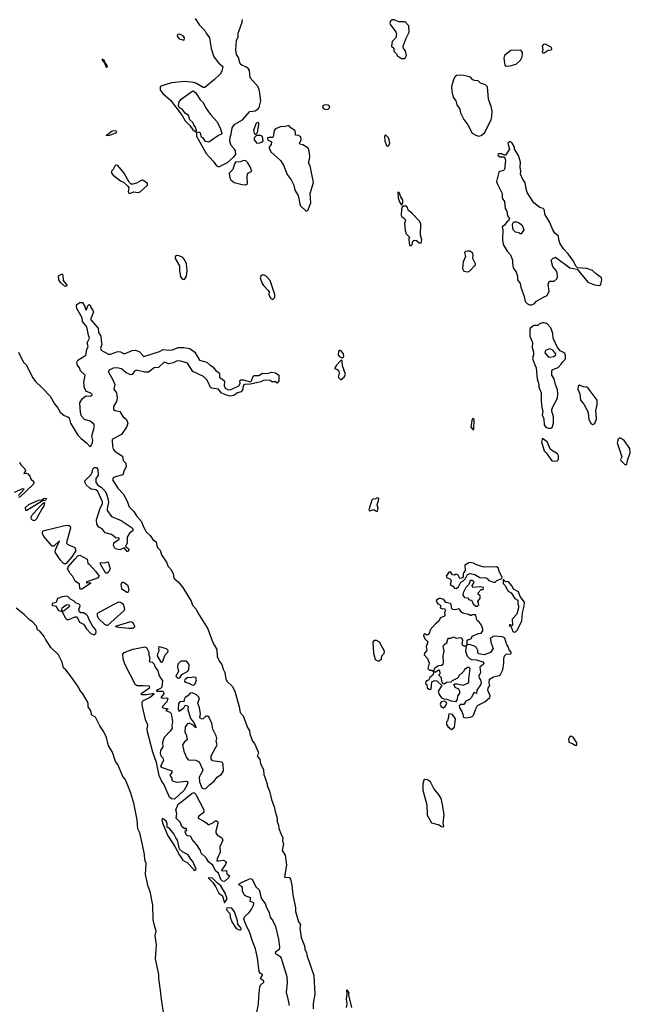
# Model space of a CAD drawing. Extents: x 2029826 to 2248070, y 228728 to 402406.
# Tile 120 of 256: x 2057887 to 2064472, y 376005 to 386631. Entities that reach past the tile are written whole.
import ezdxf

# ---------------------------------------------------------------- set-up
doc = ezdxf.new("R2010")
doc.units = 0

msp = doc.modelspace()

# ---------------------------------------------------------------- linework, layer by layer
at = {"layer": '0CON10XD'}
for points in [[(2059779, 386645), (2059824, 386574), (2059884, 386514), (2059897, 386485), (2059933, 386435), (2059950, 386320), (2059982, 386232), (2060035, 386162), (2060078, 386125), (2060067, 386075), (2060047, 386045), (2059986, 385985), (2059885, 385901), (2059865, 385900), (2059795, 385944), (2059765, 385954)], [(2060035, 385044), (2060129, 385091), (2060194, 385146), (2060216, 385175), (2060214, 385215), (2060204, 385235), (2060169, 385275), (2060154, 385315), (2060157, 385365), (2060169, 385395), (2060177, 385465), (2060207, 385505), (2060289, 385551), (2060370, 385640), (2060425, 385649), (2060456, 385665), (2060469, 385685), (2060486, 385755), (2060474, 385865), (2060458, 385908), (2060374, 386005), (2060364, 386084), (2060355, 386101), (2060325, 386124), (2060285, 386136), (2060264, 386154), (2060245, 386222), (2060226, 386256), (2060219, 386305), (2060225, 386405), (2060241, 386445), (2060242, 386485), (2060255, 386515), (2060287, 386605), (2060291, 386635)], [(2062035, 386213), (2062047, 386223), (2062058, 386245), (2062046, 386296), (2062025, 386320), (2062024, 386344), (2062055, 386432), (2062086, 386495), (2062082, 386565), (2062045, 386609), (2061975, 386607), (2061925, 386629), (2061905, 386631), (2061886, 386615), (2061879, 386595), (2061887, 386575), (2061945, 386500), (2061950, 386475), (2061942, 386435), (2061905, 386395), (2061896, 386346), (2061921, 386325), (2061920, 386290), (2061948, 386268), (2061963, 386243), (2062004, 386214), (2062035, 386213)], [(2059655, 386411), (2059662, 386415), (2059663, 386435), (2059653, 386455), (2059615, 386474), (2059587, 386473), (2059584, 386455), (2059605, 386426), (2059655, 386411)], [(2063135, 386128), (2063175, 386133), (2063240, 386150), (2063287, 386193), (2063305, 386230), (2063311, 386265), (2063309, 386279), (2063295, 386299), (2063285, 386304), (2063185, 386300), (2063115, 386245), (2063108, 386215), (2063119, 386139), (2063135, 386128)], [(2063525, 386272), (2063545, 386274), (2063585, 386303), (2063620, 386305), (2063627, 386315), (2063622, 386332), (2063557, 386367), (2063535, 386364), (2063521, 386345), (2063529, 386305), (2063522, 386282), (2063525, 386272)], [(2058825, 386118), (2058835, 386123), (2058827, 386145), (2058807, 386165), (2058796, 386195), (2058775, 386205), (2058775, 386195), (2058801, 386165), (2058815, 386125), (2058825, 386118)], [(2059765, 385954), (2059665, 385966), (2059525, 385949), (2059410, 385915), (2059401, 385905), (2059402, 385875), (2059429, 385835), (2059513, 385763), (2059638, 385598), (2059671, 385541), (2059721, 385491), (2059755, 385442), (2059788, 385422), (2059794, 385435), (2059782, 385472), (2059766, 385495), (2059759, 385519), (2059722, 385552), (2059707, 385597), (2059671, 385621), (2059637, 385667), (2059609, 385679), (2059600, 385705), (2059607, 385745), (2059627, 385775), (2059754, 385864), (2059765, 385861), (2059785, 385841), (2059832, 385765), (2059865, 385737), (2059892, 385682), (2059942, 385612), (2060015, 385530), (2060054, 385455), (2060067, 385405), (2060062, 385395), (2060029, 385381), (2059925, 385309), (2059891, 385315), (2059868, 385348), (2059847, 385365), (2059836, 385405), (2059825, 385414), (2059792, 385418), (2059794, 385376), (2059898, 385188), (2059974, 385105), (2060009, 385055), (2060035, 385044)], [(2062835, 385376), (2062865, 385380), (2062902, 385415), (2062971, 385555), (2062980, 385585), (2062981, 385645), (2062971, 385695), (2062943, 385775), (2062933, 385905), (2062909, 385929), (2062856, 385945), (2062832, 385972), (2062795, 385974), (2062775, 385984), (2062750, 386010), (2062675, 386028), (2062605, 386031), (2062585, 386017), (2062568, 385992), (2062545, 385910), (2062548, 385855), (2062562, 385795), (2062591, 385755), (2062603, 385713), (2062632, 385665), (2062642, 385625), (2062676, 385555), (2062719, 385495), (2062768, 385408), (2062805, 385384), (2062835, 385376)], [(2061191, 385661), (2061215, 385664), (2061232, 385685), (2061225, 385703), (2061215, 385710), (2061185, 385714), (2061160, 385705), (2061151, 385695), (2061158, 385678), (2061169, 385669), (2061191, 385661)], [(2058820, 385380), (2058855, 385384), (2058915, 385406), (2058930, 385415), (2058933, 385425), (2058915, 385431), (2058882, 385428), (2058838, 385392), (2058820, 385385), (2058820, 385380)], [(2060435, 385396), (2060450, 385415), (2060466, 385495), (2060464, 385514), (2060455, 385520), (2060445, 385519), (2060435, 385508), (2060409, 385435), (2060415, 385406), (2060425, 385396), (2060435, 385396)], [(2060975, 384566), (2060995, 384573), (2061026, 384655), (2061020, 384755), (2061054, 384875), (2061018, 385055), (2061001, 385085), (2061013, 385125), (2061014, 385154), (2061010, 385215), (2060997, 385245), (2060942, 385282), (2060907, 385287), (2060903, 385295), (2060922, 385335), (2060917, 385367), (2060895, 385381), (2060860, 385385), (2060861, 385415), (2060854, 385435), (2060811, 385465), (2060794, 385484), (2060777, 385487), (2060735, 385475), (2060705, 385478), (2060644, 385455), (2060632, 385435), (2060622, 385368), (2060615, 385361), (2060575, 385361), (2060560, 385355), (2060558, 385345), (2060565, 385331), (2060603, 385313), (2060598, 385285), (2060576, 385255), (2060578, 385245), (2060596, 385205), (2060700, 385110), (2060730, 385060), (2060770, 384960), (2060815, 384903), (2060844, 384845), (2060855, 384792), (2060891, 384735), (2060913, 384625), (2060975, 384566)], [(2060445, 385300), (2060475, 385302), (2060505, 385314), (2060511, 385325), (2060505, 385370), (2060485, 385381), (2060439, 385381), (2060415, 385355), (2060417, 385335), (2060445, 385300)], [(2061855, 385268), (2061865, 385270), (2061877, 385295), (2061872, 385335), (2061866, 385356), (2061832, 385388), (2061822, 385375), (2061823, 385325), (2061842, 385275), (2061855, 385268)], [(2063405, 383555), (2063434, 383565), (2063459, 383595), (2063535, 383638), (2063576, 383654), (2063598, 383702), (2063588, 383775), (2063593, 383795), (2063605, 383808), (2063651, 383809), (2063683, 383837), (2063688, 383855), (2063682, 383902), (2063669, 383929), (2063635, 383968), (2063620, 384035), (2063642, 384058), (2063655, 384060), (2063665, 384070), (2063820, 383955), (2063898, 383938), (2064015, 383800), (2064085, 383768), (2064135, 383764), (2064153, 383775), (2064166, 383825), (2064163, 383845), (2064106, 383886), (2064065, 383925), (2064005, 383946), (2063902, 383952), (2063885, 383970), (2063861, 384025), (2063803, 384103), (2063754, 384154), (2063715, 384211), (2063701, 384255), (2063698, 384295), (2063658, 384328), (2063635, 384362), (2063599, 384449), (2063553, 384525), (2063542, 384582), (2063533, 384593), (2063495, 384604), (2063433, 384655), (2063361, 384765), (2063348, 384805), (2063340, 384875), (2063313, 384905), (2063287, 384965), (2063292, 384995), (2063283, 385035), (2063287, 385093), (2063266, 385166), (2063223, 385233), (2063222, 385255), (2063198, 385298), (2063185, 385312), (2063165, 385312), (2063153, 385297), (2063170, 385235), (2063125, 385168), (2063115, 385168), (2063085, 385185), (2063055, 385183), (2063044, 385175), (2063047, 385165), (2063065, 385151), (2063105, 385152), (2063117, 385147), (2063126, 385115), (2063120, 385050), (2063120, 385025), (2063110, 385005), (2063066, 384994), (2063054, 384985), (2063030, 384885), (2063035, 384865), (2063090, 384755), (2063090, 384705), (2063115, 384670), (2063122, 384595), (2063139, 384565), (2063146, 384516), (2063168, 384485), (2063159, 384461), (2063141, 384449), (2063117, 384415), (2063090, 384395), (2063098, 384365), (2063094, 384255), (2063100, 384205), (2063145, 384133), (2063181, 384095), (2063203, 384035), (2063200, 384005), (2063208, 383955), (2063243, 383905), (2063254, 383864), (2063254, 383825), (2063284, 383785), (2063291, 383745), (2063329, 383645), (2063340, 383590), (2063365, 383565), (2063385, 383555), (2063405, 383555)], [(2060325, 384850), (2060343, 384865), (2060339, 384935), (2060345, 384965), (2060355, 384978), (2060391, 384995), (2060373, 385045), (2060347, 385087), (2060325, 385109), (2060305, 385111), (2060265, 385097), (2060215, 385095), (2060204, 385076), (2060187, 385015), (2060145, 384975), (2060154, 384924), (2060165, 384904), (2060199, 384875), (2060285, 384851), (2060325, 384850)], [(2059075, 384754), (2059115, 384772), (2059165, 384768), (2059185, 384772), (2059266, 384844), (2059264, 384864), (2059215, 384899), (2059195, 384894), (2059145, 384867), (2059105, 384856), (2059088, 384858), (2059068, 384878), (2059013, 384975), (2058946, 385056), (2058935, 385063), (2058915, 385059), (2058895, 385015), (2058876, 384995), (2058878, 384975), (2058895, 384952), (2058975, 384892), (2059007, 384877), (2059054, 384834), (2059062, 384815), (2059057, 384775), (2059065, 384759), (2059075, 384754)], [(2062005, 384630), (2062020, 384655), (2062018, 384685), (2061998, 384718), (2061980, 384765), (2061965, 384770), (2061970, 384705), (2061985, 384660), (2062005, 384630)], [(2062105, 384192), (2062120, 384205), (2062125, 384240), (2062145, 384252), (2062165, 384250), (2062195, 384222), (2062215, 384220), (2062218, 384225), (2062222, 384255), (2062208, 384305), (2062212, 384425), (2062202, 384455), (2062117, 384545), (2062078, 384575), (2062070, 384605), (2062057, 384617), (2062025, 384620), (2062012, 384608), (2062004, 384586), (2062001, 384521), (2062006, 384506), (2062037, 384485), (2062047, 384465), (2062038, 384435), (2062043, 384355), (2062055, 384320), (2062090, 384285), (2062083, 384267), (2062088, 384215), (2062092, 384202), (2062105, 384192)], [(2063295, 384320), (2063285, 384320), (2063272, 384332), (2063235, 384338), (2063209, 384365), (2063200, 384415), (2063206, 384434), (2063221, 384449), (2063245, 384451), (2063265, 384444), (2063291, 384425), (2063314, 384395), (2063323, 384365), (2063295, 384320)], [(2059665, 383829), (2059687, 383865), (2059694, 383925), (2059687, 383995), (2059665, 384043), (2059646, 384065), (2059605, 384082), (2059580, 384085), (2059562, 384075), (2059563, 384055), (2059609, 383975), (2059609, 383925), (2059621, 383855), (2059642, 383832), (2059665, 383829)], [(2062715, 383910), (2062735, 383913), (2062802, 383985), (2062804, 383995), (2062775, 384055), (2062777, 384097), (2062772, 384112), (2062745, 384133), (2062715, 384134), (2062695, 384131), (2062683, 384117), (2062693, 384075), (2062671, 384019), (2062661, 383945), (2062677, 383917), (2062715, 383910)], [(2058375, 383752), (2058361, 383761), (2058325, 383796), (2058307, 383825), (2058304, 383866), (2058343, 383887), (2058353, 383873), (2058354, 383815), (2058394, 383765), (2058393, 383757), (2058385, 383754), (2058375, 383752)], [(2060615, 383611), (2060638, 383632), (2060639, 383665), (2060588, 383815), (2060545, 383864), (2060525, 383874), (2060504, 383876), (2060486, 383864), (2060481, 383845), (2060502, 383785), (2060515, 383762), (2060570, 383705), (2060576, 383695), (2060575, 383663), (2060595, 383623), (2060615, 383611)], [(2057875, 383043), (2057925, 382938), (2057956, 382906), (2058029, 382765), (2058055, 382730), (2058134, 382655), (2058215, 382569), (2058261, 382485), (2058294, 382445), (2058324, 382395), (2058365, 382358), (2058406, 382346), (2058420, 382335), (2058434, 382275), (2058515, 382148), (2058550, 382110), (2058608, 382065), (2058645, 382022), (2058655, 382027), (2058672, 382068), (2058675, 382095), (2058664, 382135), (2058695, 382245), (2058685, 382265), (2058665, 382285), (2058645, 382298), (2058586, 382316), (2058553, 382353), (2058542, 382392), (2058536, 382495), (2058561, 382539), (2058585, 382562), (2058605, 382571), (2058645, 382567), (2058664, 382575), (2058668, 382585), (2058655, 382599), (2058608, 382618), (2058598, 382628), (2058586, 382655), (2058579, 382715), (2058591, 382795), (2058543, 382843), (2058532, 382875), (2058508, 382908), (2058503, 382935), (2058515, 382955), (2058598, 383012), (2058609, 383071), (2058624, 383105), (2058613, 383145), (2058639, 383195), (2058627, 383225), (2058610, 383315), (2058563, 383373), (2058559, 383415), (2058504, 383514), (2058499, 383535), (2058503, 383557), (2058535, 383578), (2058565, 383578), (2058589, 383535), (2058595, 383502), (2058605, 383498), (2058625, 383549), (2058635, 383556), (2058645, 383549), (2058652, 383525), (2058675, 383495), (2058682, 383475), (2058653, 383407), (2058652, 383392), (2058732, 383302), (2058738, 383255), (2058763, 383215), (2058764, 383165), (2058773, 383125), (2058759, 383085), (2058764, 383065), (2058845, 383022), (2058865, 383023), (2058945, 383050), (2058975, 383046), (2059005, 383030), (2059025, 383027), (2059099, 383061), (2059135, 383064), (2059175, 383050), (2059225, 382998), (2059395, 383051), (2059435, 383072), (2059503, 383065), (2059535, 383070), (2059595, 383094), (2059655, 383094), (2059723, 383083), (2059775, 383042), (2059825, 382955), (2059906, 382936), (2059941, 382901), (2059970, 382885), (2059997, 382847), (2060041, 382815), (2060040, 382775), (2060085, 382742), (2060094, 382725), (2060092, 382685), (2060103, 382655), (2060130, 382640), (2060155, 382635), (2060251, 382679), (2060264, 382705), (2060262, 382735), (2060273, 382745), (2060297, 382745), (2060376, 382724), (2060388, 382732), (2060405, 382783), (2060415, 382790), (2060467, 382793), (2060505, 382816), (2060557, 382813), (2060605, 382829), (2060645, 382820), (2060680, 382795), (2060680, 382735), (2060665, 382710), (2060645, 382722), (2060605, 382723), (2060587, 382737), (2060545, 382741), (2060515, 382739), (2060487, 382723), (2060375, 382696), (2060315, 382694), (2060295, 382682), (2060292, 382645), (2060275, 382615), (2060235, 382605), (2060195, 382577), (2060155, 382568), (2060105, 382582), (2060059, 382605), (2060032, 382642), (2059955, 382655), (2059945, 382662), (2059919, 382721), (2059905, 382745), (2059870, 382780), (2059755, 382836), (2059695, 382925), (2059625, 382946), (2059585, 382948), (2059542, 382928), (2059495, 382918), (2059445, 382934), (2059385, 382879), (2059335, 382874), (2059275, 382828), (2059235, 382828), (2059145, 382848), (2059125, 382838), (2059098, 382802), (2059085, 382798), (2059035, 382820), (2058985, 382862), (2058933, 382873), (2058895, 382872), (2058851, 382849), (2058841, 382835), (2058892, 382745), (2058912, 382695), (2058903, 382645), (2058930, 382605), (2058937, 382545), (2058930, 382510), (2058899, 382455), (2058897, 382425), (2058915, 382412), (2058965, 382401), (2058998, 382348), (2059038, 382315), (2059051, 382275), (2059038, 382235), (2058986, 382154), (2058889, 382105), (2058884, 382095), (2058886, 382025), (2058895, 381995), (2058915, 381971), (2058995, 381919), (2059004, 381875), (2059030, 381845), (2059036, 381805), (2059013, 381765), (2059000, 381720), (2058915, 381698), (2058896, 381685), (2058889, 381665), (2058945, 381575), (2059003, 381515), (2059047, 381435), (2059068, 381375), (2059116, 381325), (2059145, 381275), (2059201, 381215), (2059218, 381165), (2059250, 381105), (2059293, 381063), (2059322, 381022), (2059359, 380995), (2059364, 380955), (2059373, 380935), (2059400, 380905), (2059416, 380855), (2059470, 380775), (2059489, 380729), (2059512, 380705), (2059542, 380655), (2059549, 380605), (2059595, 380565), (2059645, 380505), (2059735, 380354), (2059752, 380312), (2059790, 380270), (2059808, 380228), (2059917, 380057), (2059969, 379909), (2059987, 379877), (2060012, 379835), (2060018, 379758), (2060041, 379705), (2060065, 379671), (2060081, 379621), (2060100, 379585), (2060110, 379515), (2060125, 379490), (2060177, 379437), (2060208, 379385), (2060255, 379215), (2060265, 379155), (2060298, 379118), (2060343, 378993), (2060365, 378955), (2060370, 378925), (2060399, 378845), (2060418, 378818), (2060459, 378729), (2060461, 378715), (2060449, 378685), (2060476, 378646), (2060484, 378605), (2060516, 378535), (2060520, 378485), (2060554, 378386), (2060555, 378365), (2060580, 378305), (2060602, 378215), (2060632, 378135), (2060641, 378085), (2060665, 378015), (2060665, 377975), (2060679, 377939), (2060681, 377901), (2060705, 377839), (2060726, 377806), (2060721, 377765), (2060732, 377735), (2060717, 377665), (2060748, 377615), (2060763, 377505), (2060742, 377382), (2060746, 377376), (2060793, 377373), (2060806, 377355), (2060822, 377292), (2060833, 377185), (2060860, 377045), (2060862, 377005), (2060895, 376895), (2060915, 376865), (2060908, 376825), (2060921, 376725), (2060957, 376635), (2060961, 376595), (2060980, 376565), (2060985, 376535), (2061059, 376315), (2061071, 376115), (2061053, 376015), (2061050, 375955)], [(2063615, 382222), (2063630, 382230), (2063643, 382275), (2063643, 382345), (2063627, 382405), (2063627, 382425), (2063639, 382461), (2063687, 382545), (2063692, 382595), (2063688, 382635), (2063664, 382695), (2063650, 382755), (2063626, 382795), (2063625, 382840), (2063635, 382856), (2063693, 382877), (2063728, 382915), (2063737, 382933), (2063765, 382960), (2063772, 382975), (2063773, 383005), (2063765, 383027), (2063745, 383043), (2063715, 383057), (2063682, 383102), (2063641, 383195), (2063636, 383245), (2063614, 383305), (2063575, 383348), (2063545, 383360), (2063525, 383360), (2063492, 383348), (2063475, 383330), (2063435, 383332), (2063395, 383307), (2063388, 383285), (2063390, 383215), (2063416, 383146), (2063415, 383095), (2063428, 383045), (2063428, 383015), (2063418, 382975), (2063444, 382906), (2063457, 382875), (2063469, 382755), (2063487, 382695), (2063486, 382665), (2063510, 382605), (2063511, 382515), (2063517, 382445), (2063528, 382405), (2063522, 382365), (2063539, 382325), (2063545, 382260), (2063560, 382235), (2063585, 382222), (2063615, 382222)], [(2061365, 382982), (2061382, 382998), (2061378, 383025), (2061355, 383059), (2061335, 383064), (2061325, 383052), (2061321, 383015), (2061335, 382996), (2061365, 382982)], [(2063605, 382986), (2063595, 382990), (2063555, 383035), (2063563, 383065), (2063605, 383081), (2063629, 383069), (2063666, 383025), (2063663, 383005), (2063645, 382994), (2063605, 382986)], [(2061345, 382747), (2061355, 382748), (2061386, 382775), (2061399, 382805), (2061369, 382895), (2061365, 382948), (2061355, 382957), (2061305, 382902), (2061282, 382865), (2061308, 382858), (2061324, 382844), (2061332, 382815), (2061321, 382775), (2061345, 382747)], [(2064065, 382263), (2064085, 382270), (2064095, 382281), (2064107, 382325), (2064099, 382415), (2064116, 382475), (2064114, 382525), (2064018, 382655), (2064004, 382664), (2063965, 382670), (2063925, 382688), (2063911, 382675), (2063906, 382645), (2063927, 382595), (2063936, 382526), (2063972, 382482), (2064010, 382410), (2064018, 382385), (2064026, 382315), (2064047, 382275), (2064065, 382263)], [(2062775, 382208), (2062785, 382210), (2062787, 382315), (2062775, 382330), (2062762, 382305), (2062752, 382235), (2062775, 382208)], [(2063665, 381868), (2063685, 381872), (2063698, 381885), (2063697, 381925), (2063688, 381945), (2063612, 381992), (2063577, 382077), (2063525, 382110), (2063514, 382074), (2063545, 381978), (2063566, 381956), (2063625, 381870), (2063665, 381868)], [(2064435, 381830), (2064441, 381875), (2064472, 381955), (2064466, 382005), (2064405, 382090), (2064375, 382113), (2064355, 382117), (2064341, 382105), (2064332, 382065), (2064379, 381925), (2064380, 381915), (2064367, 381885), (2064370, 381875), (2064415, 381832), (2064435, 381830)], [(2057886, 381856), (2057904, 381824), (2057941, 381785), (2057948, 381762), (2057932, 381732), (2057955, 381738), (2057975, 381729), (2057997, 381705), (2058010, 381670), (2058035, 381651), (2058039, 381635), (2058031, 381615), (2057961, 381545), (2057896, 381485), (2057875, 381474)], [(2059055, 380891), (2059045, 380893), (2059015, 380930), (2058965, 380908), (2058915, 380922), (2058898, 380955), (2058902, 380985), (2058958, 381025), (2058958, 381035), (2058925, 381040), (2058876, 381076), (2058808, 381095), (2058777, 381137), (2058740, 381155), (2058718, 381185), (2058714, 381235), (2058755, 381361), (2058781, 381405), (2058779, 381429), (2058729, 381539), (2058706, 381556), (2058658, 381565), (2058642, 381575), (2058605, 381610), (2058593, 381633), (2058590, 381655), (2058655, 381720), (2058667, 381743), (2058675, 381780), (2058695, 381800), (2058715, 381800), (2058730, 381775), (2058732, 381715), (2058709, 381681), (2058709, 381635), (2058728, 381608), (2058766, 381585), (2058805, 381546), (2058822, 381515), (2058841, 381451), (2058845, 381420), (2058829, 381355), (2058830, 381335), (2058875, 381268), (2058981, 381225), (2059089, 381155), (2059105, 381138), (2059106, 381115), (2059072, 381088), (2059045, 381045), (2059045, 380987), (2059028, 380945), (2059061, 380925), (2059065, 380913), (2059055, 380891)], [(2057873, 381497), (2057936, 381566), (2057915, 381569), (2057825, 381530)], [(2057965, 381334), (2057954, 381335), (2057948, 381365), (2057985, 381399), (2058090, 381445), (2058125, 381450), (2058155, 381468), (2058177, 381465), (2058165, 381442), (2058132, 381438), (2057965, 381334)], [(2058045, 381222), (2058025, 381229), (2058015, 381240), (2058011, 381255), (2058015, 381275), (2058103, 381377), (2058144, 381416), (2058155, 381420), (2058146, 381385), (2058129, 381355), (2058066, 381244), (2058045, 381222)], [(2061735, 381326), (2061745, 381326), (2061752, 381355), (2061743, 381395), (2061760, 381455), (2061759, 381465), (2061745, 381471), (2061725, 381461), (2061695, 381457), (2061685, 381446), (2061653, 381343), (2061655, 381335), (2061662, 381332), (2061705, 381344), (2061735, 381326)], [(2058375, 380755), (2058355, 380767), (2058323, 380803), (2058269, 380885), (2058272, 380908), (2058316, 381006), (2058255, 380951), (2058235, 380949), (2058146, 381055), (2058132, 381085), (2058135, 381114), (2058372, 381172), (2058414, 381176), (2058429, 381165), (2058434, 381145), (2058395, 381005), (2058393, 380983), (2058405, 380968), (2058480, 380935), (2058490, 380915), (2058490, 380895), (2058447, 380833), (2058388, 380762), (2058375, 380755)], [(2058555, 380484), (2058544, 380484), (2058536, 380495), (2058530, 380540), (2058483, 380573), (2058461, 380621), (2058430, 380655), (2058401, 380705), (2058409, 380725), (2058480, 380810), (2058515, 380844), (2058535, 380853), (2058615, 380808), (2058620, 380765), (2058636, 380756), (2058705, 380680), (2058742, 380625), (2058726, 380604), (2058610, 380565), (2058603, 380553), (2058648, 380558), (2058650, 380545), (2058555, 380484)], [(2058825, 380654), (2058812, 380662), (2058757, 380755), (2058758, 380772), (2058805, 380770), (2058835, 380781), (2058840, 380775), (2058862, 380705), (2058845, 380670), (2058825, 380654)], [(2062595, 380491), (2062619, 380511), (2062645, 380560), (2062665, 380570), (2062695, 380600), (2062717, 380643), (2062744, 380656), (2062795, 380642), (2062850, 380610), (2062917, 380607), (2062930, 380600), (2062945, 380578), (2062995, 380562), (2063015, 380562), (2063033, 380577), (2063088, 380602), (2063090, 380615), (2063060, 380670), (2063046, 380715), (2063030, 380725), (2062895, 380721), (2062815, 380748), (2062782, 380765), (2062745, 380773), (2062730, 380770), (2062688, 380745), (2062692, 380688), (2062670, 380655), (2062670, 380615), (2062657, 380603), (2062635, 380600), (2062616, 380636), (2062595, 380648), (2062575, 380638), (2062555, 380640), (2062532, 380672), (2062515, 380668), (2062487, 380625), (2062495, 380610), (2062526, 380596), (2062537, 380585), (2062540, 380575), (2062530, 380535), (2062559, 380519), (2062575, 380497), (2062595, 380491)], [(2059055, 380452), (2059066, 380475), (2059055, 380520), (2059015, 380554), (2058991, 380559), (2058976, 380535), (2058984, 380494), (2059043, 380453), (2059055, 380452)], [(2062825, 380300), (2062840, 380315), (2062828, 380355), (2062852, 380385), (2062853, 380395), (2062852, 380412), (2062832, 380432), (2062830, 380445), (2062865, 380480), (2062885, 380480), (2062890, 380505), (2062855, 380510), (2062773, 380503), (2062768, 380525), (2062782, 380545), (2062788, 380565), (2062765, 380578), (2062745, 380578), (2062730, 380535), (2062698, 380505), (2062670, 380445), (2062665, 380420), (2062685, 380397), (2062715, 380391), (2062735, 380371), (2062760, 380365), (2062777, 380327), (2062805, 380300), (2062825, 380300)], [(2063225, 380020), (2063235, 380023), (2063256, 380045), (2063304, 380145), (2063309, 380231), (2063328, 380302), (2063330, 380345), (2063286, 380406), (2063265, 380457), (2063214, 380484), (2063198, 380518), (2063160, 380565), (2063142, 380568), (2063125, 380560), (2063120, 380575), (2063105, 380590), (2063100, 380585), (2063100, 380545), (2063118, 380528), (2063154, 380464), (2063186, 380446), (2063228, 380385), (2063260, 380365), (2063258, 380325), (2063267, 380305), (2063268, 380285), (2063248, 380215), (2063198, 380162), (2063200, 380095), (2063195, 380090), (2063185, 380100), (2063170, 380100), (2063170, 380085), (2063188, 380078), (2063207, 380027), (2063225, 380020)], [(2058685, 379994), (2058707, 380005), (2058712, 380025), (2058708, 380045), (2058671, 380091), (2058636, 380155), (2058622, 380195), (2058605, 380212), (2058575, 380228), (2058545, 380228), (2058531, 380241), (2058526, 380265), (2058540, 380305), (2058535, 380320), (2058495, 380335), (2058475, 380354), (2058435, 380376), (2058406, 380405), (2058395, 380408), (2058345, 380404), (2058295, 380385), (2058278, 380342), (2058235, 380329), (2058235, 380309), (2058274, 380304), (2058304, 380255), (2058343, 380243), (2058378, 380175), (2058395, 380159), (2058415, 380159), (2058485, 380188), (2058500, 380185), (2058515, 380170), (2058530, 380130), (2058576, 380106), (2058608, 380058), (2058655, 380008), (2058685, 379994)], [(2058825, 380092), (2058805, 380103), (2058735, 380167), (2058724, 380196), (2058725, 380225), (2058905, 380325), (2058955, 380347), (2058975, 380345), (2058995, 380329), (2059005, 380312), (2059016, 380274), (2059014, 380256), (2058835, 380093), (2058825, 380092)], [(2062355, 379600), (2062364, 379636), (2062405, 379660), (2062435, 379666), (2062453, 379677), (2062458, 379695), (2062453, 379765), (2062466, 379815), (2062455, 379870), (2062462, 379885), (2062494, 379906), (2062503, 379947), (2062510, 379955), (2062535, 379958), (2062565, 379970), (2062595, 379956), (2062645, 379963), (2062656, 379956), (2062664, 379935), (2062657, 379895), (2062662, 379882), (2062675, 379873), (2062698, 379872), (2062712, 379888), (2062714, 379926), (2062720, 379940), (2062752, 379948), (2062760, 379955), (2062765, 379978), (2062835, 380007), (2062865, 380010), (2062880, 380035), (2062880, 380055), (2062867, 380095), (2062845, 380127), (2062823, 380145), (2062813, 380165), (2062805, 380210), (2062765, 380210), (2062755, 380200), (2062745, 380200), (2062732, 380212), (2062675, 380224), (2062657, 380235), (2062625, 380273), (2062585, 380261), (2062557, 380267), (2062546, 380276), (2062541, 380315), (2062532, 380332), (2062483, 380343), (2062460, 380375), (2062425, 380386), (2062410, 380385), (2062382, 380368), (2062378, 380355), (2062395, 380328), (2062415, 380320), (2062427, 380307), (2062420, 380285), (2062445, 380272), (2062470, 380275), (2062478, 380255), (2062468, 380235), (2062472, 380205), (2062468, 380195), (2062425, 380177), (2062404, 380136), (2062370, 380110), (2062315, 380048), (2062306, 380015), (2062289, 379991), (2062275, 379988), (2062255, 380002), (2062245, 380000), (2062240, 379985), (2062255, 379948), (2062279, 379929), (2062288, 379915), (2062270, 379865), (2062278, 379822), (2062252, 379795), (2062248, 379775), (2062285, 379738), (2062303, 379685), (2062288, 379628), (2062305, 379612), (2062332, 379612), (2062345, 379600), (2062355, 379600)], [(2059447, 375845), (2059411, 376085), (2059409, 376129), (2059386, 376285), (2059386, 376326), (2059352, 376495), (2059361, 376645), (2059348, 376745), (2059360, 376795), (2059339, 376855), (2059326, 376915), (2059322, 377075), (2059294, 377224), (2059271, 377275), (2059244, 377406), (2059249, 377525), (2059236, 377565), (2059232, 377622), (2059212, 377725), (2059182, 377855), (2059162, 377898), (2059154, 377995), (2059116, 378175), (2059085, 378285), (2059044, 378385), (2059023, 378435), (2059000, 378465), (2058944, 378594), (2058921, 378625), (2058888, 378725), (2058845, 378795), (2058822, 378885), (2058795, 378946), (2058749, 379009), (2058705, 379102), (2058666, 379126), (2058651, 379181), (2058625, 379215), (2058624, 379254), (2058605, 379294), (2058567, 379357), (2058535, 379395), (2058519, 379429), (2058445, 379535), (2058385, 379615), (2058358, 379635), (2058345, 379698), (2058306, 379775), (2058221, 379855), (2058164, 379944), (2058152, 379975), (2058105, 380032), (2058079, 380045), (2058067, 380087), (2058025, 380131), (2057995, 380151), (2057933, 380213), (2057850, 380280)], [(2058355, 380248), (2058342, 380252), (2058343, 380285), (2058389, 380315), (2058418, 380318), (2058424, 380305), (2058420, 380295), (2058365, 380253), (2058355, 380248)], [(2059065, 380060), (2058955, 380070), (2058930, 380075), (2058920, 380085), (2059085, 380136), (2059105, 380126), (2059125, 380087), (2059124, 380075), (2059105, 380062), (2059065, 380060)], [(2061745, 379710), (2061765, 379712), (2061790, 379735), (2061793, 379767), (2061818, 379792), (2061820, 379815), (2061768, 379915), (2061735, 379932), (2061715, 379932), (2061702, 379925), (2061697, 379913), (2061701, 379795), (2061720, 379725), (2061745, 379710)], [(2062695, 379097), (2062745, 379104), (2062765, 379111), (2062781, 379125), (2062806, 379195), (2062825, 379229), (2062905, 379268), (2062956, 379315), (2062961, 379335), (2062936, 379396), (2062939, 379415), (2062957, 379445), (2062951, 379475), (2062952, 379515), (2062995, 379539), (2063057, 379553), (2063074, 379565), (2063099, 379615), (2063109, 379685), (2063107, 379735), (2063116, 379764), (2063135, 379783), (2063182, 379788), (2063188, 379795), (2063187, 379805), (2063165, 379832), (2063155, 379868), (2063140, 379885), (2063118, 379958), (2063095, 379969), (2063005, 379978), (2062990, 379975), (2062975, 379960), (2062960, 379955), (2062971, 379901), (2062993, 379845), (2062965, 379802), (2062895, 379777), (2062838, 379788), (2062828, 379798), (2062827, 379825), (2062809, 379859), (2062785, 379873), (2062733, 379887), (2062710, 379880), (2062702, 379868), (2062693, 379815), (2062713, 379763), (2062737, 379737), (2062760, 379725), (2062814, 379724), (2062882, 379702), (2062892, 379685), (2062890, 379675), (2062850, 379645), (2062857, 379587), (2062840, 379545), (2062843, 379525), (2062858, 379505), (2062862, 379475), (2062857, 379453), (2062818, 379395), (2062815, 379360), (2062785, 379370), (2062758, 379315), (2062737, 379293), (2062698, 379275), (2062675, 379240), (2062645, 379242), (2062627, 379225), (2062629, 379205), (2062656, 379165), (2062670, 379125), (2062670, 379105), (2062695, 379097)], [(2059555, 378220), (2059525, 378222), (2059502, 378242), (2059440, 378380), (2059415, 378415), (2059392, 378475), (2059363, 378613), (2059323, 378725), (2059266, 378945), (2059262, 378975), (2059267, 379025), (2059247, 379065), (2059207, 379235), (2059206, 379264), (2059215, 379280), (2059287, 379315), (2059338, 379355), (2059315, 379357), (2059255, 379345), (2059199, 379345), (2059196, 379355), (2059206, 379365), (2059289, 379425), (2059285, 379438), (2059218, 379442), (2059155, 379442), (2059135, 379453), (2059019, 379675), (2059002, 379735), (2058998, 379782), (2059015, 379800), (2059105, 379836), (2059235, 379864), (2059255, 379856), (2059280, 379805), (2059279, 379775), (2059290, 379745), (2059283, 379705), (2059315, 379698), (2059335, 379677), (2059348, 379645), (2059377, 379605), (2059391, 379551), (2059426, 379495), (2059421, 379429), (2059405, 379413), (2059364, 379395), (2059362, 379385), (2059425, 379386), (2059438, 379375), (2059442, 379355), (2059408, 379315), (2059435, 379309), (2059475, 379312), (2059485, 379306), (2059475, 379270), (2059423, 379215), (2059430, 379205), (2059486, 379194), (2059463, 379175), (2059505, 379159), (2059519, 379145), (2059534, 379056), (2059527, 379015), (2059531, 378985), (2059509, 378951), (2059446, 378885), (2059436, 378865), (2059428, 378825), (2059430, 378785), (2059406, 378745), (2059400, 378715), (2059407, 378687), (2059430, 378665), (2059437, 378635), (2059406, 378575), (2059412, 378565), (2059526, 378525), (2059527, 378505), (2059506, 378475), (2059527, 378447), (2059526, 378425), (2059533, 378415), (2059583, 378403), (2059684, 378414), (2059699, 378405), (2059692, 378375), (2059659, 378315), (2059555, 378220)], [(2059415, 379698), (2059425, 379702), (2059455, 379775), (2059483, 379805), (2059486, 379825), (2059470, 379840), (2059395, 379864), (2059385, 379855), (2059387, 379815), (2059371, 379789), (2059369, 379765), (2059405, 379703), (2059415, 379698)], [(2059595, 379526), (2059615, 379530), (2059634, 379566), (2059699, 379601), (2059712, 379615), (2059715, 379673), (2059685, 379708), (2059625, 379708), (2059593, 379675), (2059590, 379645), (2059601, 379595), (2059570, 379545), (2059595, 379526)], [(2062595, 379273), (2062609, 379295), (2062613, 379335), (2062632, 379358), (2062633, 379383), (2062623, 379405), (2062584, 379424), (2062570, 379455), (2062578, 379462), (2062605, 379462), (2062671, 379449), (2062726, 379474), (2062732, 379485), (2062730, 379515), (2062745, 379628), (2062735, 379640), (2062715, 379640), (2062680, 379615), (2062675, 379600), (2062620, 379545), (2062620, 379535), (2062610, 379525), (2062550, 379495), (2062535, 379480), (2062493, 379477), (2062465, 379460), (2062452, 379462), (2062450, 379475), (2062440, 379485), (2062435, 379530), (2062410, 379555), (2062410, 379565), (2062422, 379575), (2062418, 379608), (2062405, 379612), (2062375, 379590), (2062355, 379590), (2062340, 379555), (2062309, 379531), (2062295, 379502), (2062275, 379497), (2062267, 379485), (2062263, 379465), (2062277, 379455), (2062282, 379422), (2062305, 379402), (2062323, 379405), (2062332, 379485), (2062365, 379499), (2062386, 379496), (2062440, 379445), (2062400, 379385), (2062409, 379349), (2062435, 379312), (2062461, 379301), (2062495, 379298), (2062535, 379280), (2062595, 379273)], [(2059765, 379450), (2059780, 379465), (2059793, 379505), (2059785, 379532), (2059765, 379537), (2059725, 379528), (2059695, 379531), (2059667, 379505), (2059664, 379494), (2059671, 379481), (2059710, 379470), (2059742, 379452), (2059765, 379450)], [(2059875, 378332), (2059895, 378335), (2059934, 378375), (2059985, 378413), (2060015, 378456), (2060062, 378488), (2060086, 378525), (2060082, 378595), (2060075, 378612), (2060065, 378619), (2059965, 378633), (2059950, 378655), (2059953, 378685), (2060015, 378804), (2060007, 378843), (2060012, 378875), (2060005, 378901), (2059970, 378975), (2059960, 379035), (2059925, 379106), (2059915, 379115), (2059895, 379115), (2059867, 379085), (2059855, 379081), (2059829, 379095), (2059836, 379145), (2059825, 379205), (2059809, 379255), (2059824, 379305), (2059815, 379324), (2059795, 379346), (2059745, 379366), (2059726, 379364), (2059701, 379335), (2059672, 379315), (2059660, 379295), (2059655, 379270), (2059618, 379272), (2059598, 379252), (2059597, 379185), (2059605, 379168), (2059656, 379204), (2059670, 379235), (2059700, 379225), (2059705, 379215), (2059701, 379185), (2059730, 379090), (2059766, 379045), (2059786, 378995), (2059785, 378989), (2059758, 379018), (2059715, 379040), (2059695, 379031), (2059672, 378998), (2059667, 378947), (2059686, 378905), (2059692, 378858), (2059665, 378839), (2059643, 378805), (2059655, 378737), (2059685, 378669), (2059705, 378645), (2059785, 378640), (2059822, 378622), (2059860, 378535), (2059856, 378515), (2059821, 378455), (2059824, 378405), (2059852, 378342), (2059875, 378332)], [(2062455, 379204), (2062479, 379221), (2062493, 379255), (2062486, 379266), (2062465, 379278), (2062431, 379269), (2062420, 379245), (2062431, 379215), (2062455, 379204)], [(2062545, 378970), (2062577, 378995), (2062586, 379086), (2062555, 379132), (2062515, 379138), (2062510, 379125), (2062512, 379105), (2062500, 379065), (2062490, 379055), (2062490, 379025), (2062504, 379004), (2062545, 378970)], [(2063895, 378801), (2063896, 378826), (2063855, 378887), (2063835, 378897), (2063815, 378889), (2063805, 378865), (2063811, 378835), (2063850, 378820), (2063875, 378803), (2063895, 378801)], [(2062455, 377920), (2062460, 377925), (2062453, 377965), (2062463, 378047), (2062451, 378145), (2062431, 378225), (2062411, 378261), (2062355, 378335), (2062319, 378405), (2062285, 378429), (2062255, 378432), (2062246, 378424), (2062234, 378385), (2062236, 378315), (2062278, 378158), (2062283, 378045), (2062329, 377965), (2062412, 377942), (2062435, 377922), (2062455, 377920)], [(2060095, 377331), (2060075, 377335), (2060055, 377351), (2060029, 377419), (2059998, 377445), (2059968, 377508), (2059923, 377543), (2059899, 377585), (2059845, 377635), (2059835, 377665), (2059798, 377725), (2059746, 377785), (2059737, 377807), (2059725, 377818), (2059695, 377822), (2059685, 377830), (2059671, 377865), (2059675, 377880), (2059690, 377880), (2059685, 377900), (2059675, 377908), (2059665, 377900), (2059635, 377923), (2059619, 377969), (2059574, 378014), (2059582, 378065), (2059572, 378105), (2059594, 378166), (2059635, 378192), (2059747, 378283), (2059765, 378290), (2059785, 378268), (2059874, 378105), (2059874, 378075), (2059820, 378035), (2059813, 378023), (2059812, 378015), (2059866, 377986), (2059905, 377961), (2059914, 377944), (2059922, 377942), (2059975, 377968), (2059995, 377986), (2060010, 377985), (2060024, 377974), (2060025, 377955), (2060001, 377875), (2060001, 377855), (2060015, 377833), (2060065, 377800), (2060076, 377775), (2060046, 377705), (2060047, 377647), (2060016, 377575), (2060014, 377555), (2060032, 377552), (2060085, 377561), (2060111, 377545), (2060114, 377535), (2060107, 377515), (2060062, 377452), (2060066, 377446), (2060118, 377448), (2060122, 377412), (2060150, 377390), (2060143, 377375), (2060095, 377331)], [(2059765, 377450), (2059775, 377452), (2059790, 377465), (2059754, 377545), (2059731, 377571), (2059705, 377617), (2059641, 377651), (2059610, 377680), (2059590, 377775), (2059570, 377800), (2059549, 377845), (2059505, 377897), (2059478, 377918), (2059476, 377955), (2059465, 377981), (2059425, 378010), (2059419, 377995), (2059426, 377965), (2059481, 377831), (2059559, 377709), (2059609, 377615), (2059645, 377560), (2059695, 377533), (2059760, 377465), (2059765, 377450)], [(2060095, 377100), (2060119, 377135), (2060119, 377155), (2060104, 377205), (2060055, 377285), (2060021, 377311), (2059966, 377365), (2059920, 377370), (2059969, 377319), (2059998, 377278), (2060034, 377204), (2060074, 377174), (2060095, 377100)], [(2060415, 375775), (2060463, 376005), (2060464, 376086), (2060477, 376193), (2060485, 376212), (2060521, 376245), (2060519, 376255), (2060485, 376285), (2060486, 376295), (2060507, 376315), (2060507, 376325), (2060485, 376336), (2060470, 376360), (2060452, 376505), (2060429, 376605), (2060396, 376685), (2060369, 376775), (2060325, 376865), (2060304, 376925), (2060310, 376950), (2060360, 376995), (2060382, 377025), (2060409, 377075), (2060412, 377095), (2060404, 377104), (2060374, 377115), (2060371, 377125), (2060381, 377155), (2060325, 377171), (2060306, 377185), (2060289, 377225), (2060289, 377251), (2060289, 377265), (2060282, 377275), (2060250, 377295), (2060253, 377305), (2060285, 377324), (2060375, 377361), (2060395, 377356), (2060434, 377274), (2060471, 377241), (2060494, 377144), (2060533, 377093), (2060545, 377055), (2060578, 376995), (2060587, 376945), (2060618, 376905), (2060646, 376846), (2060678, 376708), (2060689, 376621), (2060684, 376596), (2060645, 376566), (2060643, 376555), (2060695, 376519), (2060705, 376504), (2060766, 376305), (2060771, 376235), (2060761, 376135), (2060782, 376045), (2060792, 375992)], [(2060265, 376806), (2060274, 376815), (2060274, 376826), (2060239, 376869), (2060234, 376905), (2060205, 377002), (2060175, 377043), (2060120, 377045), (2060118, 377025), (2060153, 376985), (2060156, 376945), (2060174, 376895), (2060222, 376822), (2060265, 376806)], [(2061412, 375972), (2061419, 376005), (2061412, 376065), (2061420, 376115), (2061415, 376162), (2061437, 376125), (2061433, 376105), (2061465, 375970)]]:
    msp.add_lwpolyline(points, dxfattribs=at)

doc.saveas('drawing.dxf')
